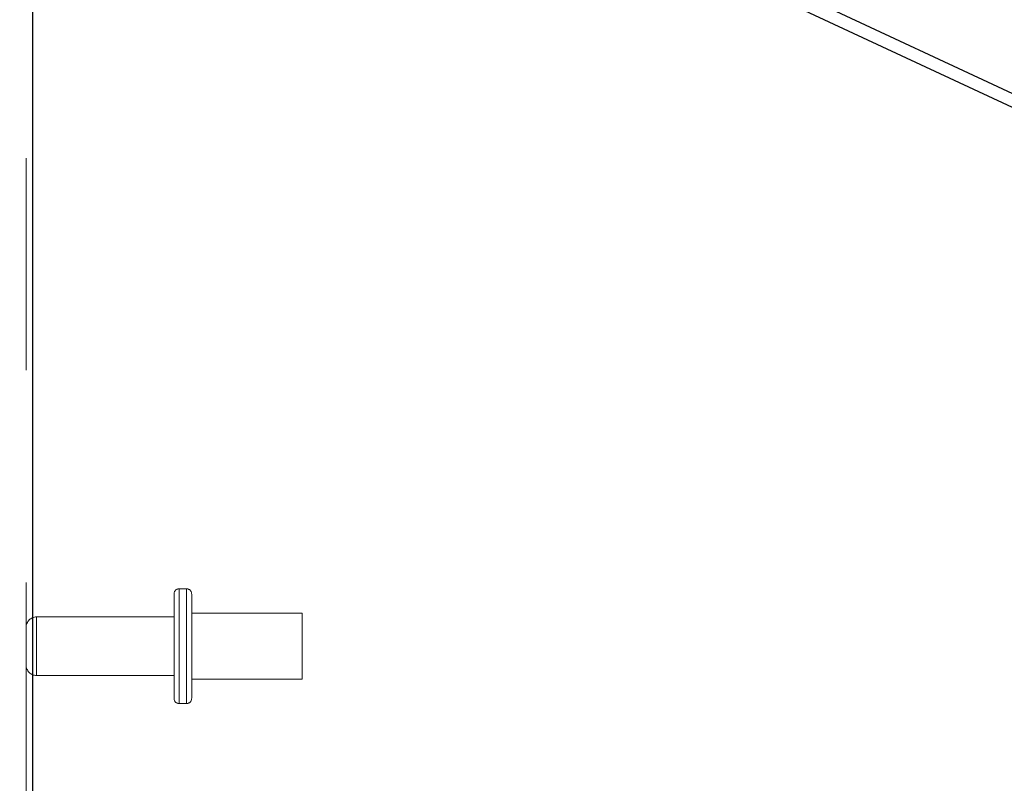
# Model space of a CAD drawing. Header units: inches. Extents: x 0.2 to 10.8, y 0.2 to 8.2.
# Tile 47 of 123: x 1.303 to 1.767, y 5.103 to 5.463. Entities that reach past the tile are written whole.
import ezdxf

# ---------------------------------------------------------------- set-up
doc = ezdxf.new("R2010")
doc.units = ezdxf.units.IN
doc.header["$MEASUREMENT"] = 0
doc.linetypes.add('HIDDEN', pattern=[0.075, 0.05, -0.025])
doc.layers.add('DIMENSIONS', color=140, linetype='Continuous')
doc.styles.add('SLDTEXTSTYLE0', font='TXT', dxfattribs={"width": 0.7})
doc.dimstyles.new('SLDDIMSTYLE1', dxfattribs={"dimtxt": 0.084961, "dimasz": 0.13, "dimexe": 0, "dimexo": 0.0625, "dimgap": 0.02124, "dimtad": 0, "dimtih": 1, "dimtoh": 1, "dimlfac": 12, "dimrnd": 1e-09, "dimzin": 12, "dimdsep": 46, "dimtxsty": 'SLDTEXTSTYLE0', "dimsah": 1, "dimcen": 0.09, "dimadec": 0, "dimazin": 3, "dimtfac": 1, "dimtmove": 0, "dimatfit": 0, "dimfxl": 0, "dimfrac": 2, "dimtolj": 1, "dimtzin": 12, "dimarcsym": 0})
doc.dimstyles.new('SLDDIMSTYLE3', dxfattribs={"dimtxt": 0.084961, "dimasz": 0.13, "dimexe": 0, "dimexo": 0.0625, "dimgap": 0.02124, "dimtad": 0, "dimtih": 1, "dimtoh": 1, "dimlfac": 12, "dimrnd": 1e-09, "dimzin": 4, "dimdsep": 46, "dimtxsty": 'SLDTEXTSTYLE0', "dimsah": 1, "dimcen": 0.09, "dimadec": 0, "dimazin": 1, "dimtfac": 1, "dimtmove": 0, "dimatfit": 0, "dimfxl": 0, "dimfrac": 2, "dimtolj": 1, "dimtzin": 12, "dimarcsym": 0})

# ---------------------------------------------------------------- blocks, each defined once
blk = doc.blocks.new('_D_10')
at = {"layer": 'DIMENSIONS'}
for p, q in [((1.81501, 5.1036), (1.81501, 5.9173)), ((1.96685, 5.38317), (1.96685, 5.9173)), ((0.78025, 5.7923), (0.75172, 5.7923)), ((0.75172, 5.7923), (0.75172, 5.65727)), ((1.03272, 5.7923), (1.06125, 5.7923)), ((1.06125, 5.7923), (1.06125, 5.65727)), ((1.81501, 5.7923), (1.14785, 5.7923)), ((1.96685, 5.7923), (2.21685, 5.7923)), ((0.75172, 5.65727), (0.78025, 5.65727)), ((1.06125, 5.65727), (1.03272, 5.65727))]:
    blk.add_line(p, q, dxfattribs=at)
for points in [[(1.81501, 5.7923), (1.68501, 5.8123), (1.68501, 5.7723)], [(1.96685, 5.7923), (2.09685, 5.7723), (2.09685, 5.8123)]]:
    blk.add_solid(points, dxfattribs=at)
at = {"layer": 'DIMENSIONS', "char_height": 0.083333, "attachment_point": 1, "style": 'SLDTEXTSTYLE0'}
for s, insert in [('1.82', (0.78025, 5.91875)), ('46.3', (0.78025, 5.7647))]:
    blk.add_mtext(s, dxfattribs=dict(at, insert=insert))
blk = doc.blocks.new('_D_11')
at = {"layer": 'DIMENSIONS'}
for p, q in [((1.30018, 5.68952), (1.30018, 6.25602)), ((1.96685, 5.38317), (1.96685, 6.25602)), ((1.30018, 6.13102), (1.05018, 6.13102)), ((1.47499, 6.13102), (1.44646, 6.13102)), ((1.44646, 6.13102), (1.44646, 5.99599)), ((1.79814, 6.13102), (1.82667, 6.13102)), ((1.82667, 6.13102), (1.82667, 5.99599)), ((1.96685, 6.13102), (2.21685, 6.13102)), ((1.44646, 5.99599), (1.47499, 5.99599)), ((1.82667, 5.99599), (1.79814, 5.99599))]:
    blk.add_line(p, q, dxfattribs=at)
for points in [[(1.30018, 6.13102), (1.17018, 6.15102), (1.17018, 6.11102)], [(1.96685, 6.13102), (2.09685, 6.11102), (2.09685, 6.15102)]]:
    blk.add_solid(points, dxfattribs=at)
at = {"layer": 'DIMENSIONS', "char_height": 0.083333, "attachment_point": 1, "style": 'SLDTEXTSTYLE0'}
for s, insert in [('8.00', (1.51033, 6.25746)), ('203.2', (1.47499, 6.10341))]:
    blk.add_mtext(s, dxfattribs=dict(at, insert=insert))
blk = doc.blocks.new('_D_12')
at = {"layer": 'DIMENSIONS'}
for p, q in [((1.30018, 5.68952), (1.30018, 6.58301)), ((2.03861, 5.34544), (2.03861, 6.58301)), ((1.30018, 6.45801), (1.05018, 6.45801)), ((1.47499, 6.45801), (1.44646, 6.45801)), ((1.44646, 6.45801), (1.44646, 6.32298)), ((1.79814, 6.45801), (1.82667, 6.45801)), ((1.82667, 6.45801), (1.82667, 6.32298)), ((2.03861, 6.45801), (2.28861, 6.45801)), ((1.44646, 6.32298), (1.47499, 6.32298)), ((1.82667, 6.32298), (1.79814, 6.32298))]:
    blk.add_line(p, q, dxfattribs=at)
for points in [[(1.30018, 6.45801), (1.17018, 6.47801), (1.17018, 6.43801)], [(2.03861, 6.45801), (2.16861, 6.43801), (2.16861, 6.47801)]]:
    blk.add_solid(points, dxfattribs=at)
at = {"layer": 'DIMENSIONS', "char_height": 0.083333, "attachment_point": 1, "style": 'SLDTEXTSTYLE0'}
for s, insert in [('8.86', (1.51033, 6.58445)), ('225.1', (1.47499, 6.4304))]:
    blk.add_mtext(s, dxfattribs=dict(at, insert=insert))

msp = doc.modelspace()

# ---------------------------------------------------------------- linework, layer by layer
at = {"color": 7, "linetype": 'Continuous', "lineweight": 25}
for p, q in [((1.3087172, 5.6440034), (1.9427703, 5.3483396)), ((1.3091815, 5.6371666), (1.3091815, 2.8977542)), ((1.9387722, 5.3435837), (1.3091815, 5.6371666))]:
    msp.add_line(p, q, dxfattribs=at)
at = {"color": 7, "linetype": 'HIDDEN', "lineweight": 18}
for p, q in [((1.3061815, 2.8977542), (1.3061815, 5.6389355)), ((1.3091815, 5.6371666), (1.3091815, 2.8977542)), ((1.3817648, 5.1947542), (1.3784315, 5.1947542)), ((1.3784315, 5.1946058), (1.3784315, 5.1407359)), ((1.3784315, 5.1946058), (1.3784315, 5.1407359)), ((1.3817648, 5.1946058), (1.3817648, 5.1407359)), ((1.3817648, 5.1946058), (1.3817648, 5.1407359)), ((1.3759315, 5.1430875), (1.3759315, 5.1922542)), ((1.3842648, 5.1430875), (1.3842648, 5.1922542)), ((1.3759315, 5.1815042), (1.3111815, 5.1815042)), ((1.3111815, 5.1814655), (1.3111815, 5.1538762)), ((1.3111815, 5.1814655), (1.3111815, 5.1538762)), ((1.4363481, 5.1832959), (1.3842648, 5.1832959)), ((1.4363481, 5.1520459), (1.4363481, 5.1832959)), ((1.3111815, 5.1538375), (1.3759315, 5.1538375)), ((1.3842648, 5.1520459), (1.4363481, 5.1520459)), ((1.3784315, 5.1405875), (1.3817648, 5.1405875))]:
    msp.add_line(p, q, dxfattribs=at)
for centre, radius, start, end in [((1.3784315, 5.1922542), 0.0025, 90, 180), ((1.3817648, 5.1922542), 0.0025, 360, 90), ((1.3111815, 5.1765042), 0.005, 90, 180), ((1.3111815, 5.1588375), 0.005, 180, 270), ((1.3784315, 5.1430875), 0.0025, 180, 270), ((1.3817648, 5.1430875), 0.0025, 270, 0)]:
    msp.add_arc(centre, radius, start, end, dxfattribs=at)

# ---------------------------------------------------------------- dimensions: what is measured, and where the dimension line sits
at = {"layer": 'DIMENSIONS'}
for base, p2, dimstyle, picture, middle in [((2.0386093, 6.4580126), (2.0386093, 5.295437), 'SLDDIMSTYLE1', '_D_12', (1.6365685, 6.4580126)), ((1.9668481, 6.1310225), (1.9668481, 5.3331709), 'SLDDIMSTYLE3', '_D_11', (1.6365685, 6.1310225))]:
    dim = msp.add_linear_dim(base=base, p1=(1.3001815, 5.6395189), p2=p2, angle=0, dimstyle=dimstyle, dxfattribs=at)
    dim.commit()
    dim.dimension.update_dxf_attribs({"geometry": picture, "text_midpoint": middle, "dimtype": 160})
dim = msp.add_linear_dim(base=(1.8150148, 5.7923047), p1=(1.9668481, 5.3331709), p2=(1.8150148, 5.053598), dimstyle='SLDDIMSTYLE1', dxfattribs=at)
dim.commit()
dim.dimension.update_dxf_attribs({"geometry": '_D_10', "text_midpoint": (0.9064807, 5.7923047), "dimtype": 160})

doc.saveas('drawing.dxf')
